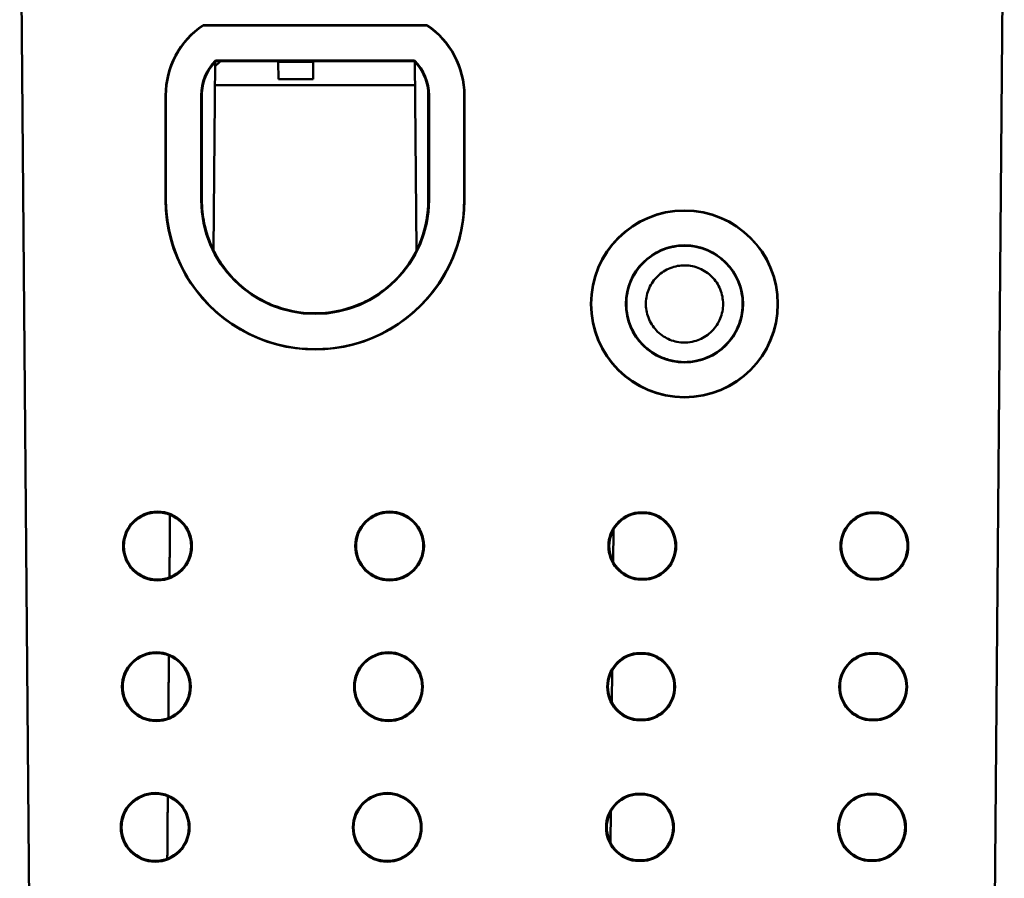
# Model space of a CAD drawing. Header units: inches. Extents: x 2.1 to 23.1, y 0.4 to 17.8.
# Tile 10 of 12: x 9.9 to 11.3, y 14.6 to 15.8. Entities that reach past the tile are written whole.
import ezdxf

# ---------------------------------------------------------------- set-up
doc = ezdxf.new("R2010")
doc.units = ezdxf.units.IN
doc.header["$LTSCALE"] = 0.8
doc.header["$MEASUREMENT"] = 0
doc.layers.add('Visible (ANSI)', color=7, linetype='Continuous', lineweight=50)

msp = doc.modelspace()

# ---------------------------------------------------------------- linework, layer by layer
at = {"layer": 'Visible (ANSI)'}
for p, q in [((9.8574, 16.1164), (9.8732, 14.3054)), ((11.2416, 14.3054), (11.2574, 16.1164)), ((10.1181, 15.796), (10.4367, 15.796)), ((10.1183, 15.7955), (10.1181, 15.796)), ((10.1183, 15.7955), (10.4365, 15.7955)), ((10.4365, 15.7955), (10.4367, 15.796)), ((10.1331, 15.4759), (10.1354, 15.7436)), ((10.1419, 15.744), (10.1354, 15.7375)), ((10.1359, 15.7455), (10.4189, 15.7455)), ((10.4187, 15.7451), (10.1361, 15.7451)), ((10.1361, 15.7451), (10.4187, 15.7451)), ((10.4185, 15.7445), (10.1363, 15.7445)), ((10.1419, 15.7445), (10.1419, 15.744)), ((10.2251, 15.7445), (10.2251, 15.744)), ((10.2747, 15.744), (10.2251, 15.744)), ((10.2251, 15.744), (10.2254, 15.719)), ((10.2745, 15.719), (10.2747, 15.744)), ((10.2747, 15.7445), (10.2747, 15.744)), ((10.4217, 15.4759), (10.4194, 15.7436)), ((10.4197, 15.7104), (10.1351, 15.7104)), ((10.2254, 15.719), (10.2745, 15.719)), ((10.0649, 15.5473), (10.0649, 15.6961)), ((10.0654, 15.5473), (10.0654, 15.6961)), ((10.1154, 15.5473), (10.1154, 15.6961)), ((10.1159, 15.6961), (10.1159, 15.5473)), ((10.1159, 15.5473), (10.1159, 15.6961)), ((10.1164, 15.6961), (10.1164, 15.5473)), ((10.4384, 15.5473), (10.4384, 15.6961)), ((10.4389, 15.6961), (10.4389, 15.5473)), ((10.4389, 15.5473), (10.4389, 15.6961)), ((10.4394, 15.6961), (10.4394, 15.5473)), ((10.4894, 15.6961), (10.4894, 15.5473)), ((10.4899, 15.6961), (10.4899, 15.5473)), ((10.7363, 15.1031), (10.7492, 15.1031)), ((10.7491, 15.1021), (10.7364, 15.1021)), ((11.0663, 15.1031), (11.0792, 15.1031)), ((11.0791, 15.1021), (11.0664, 15.1021)), ((10.7015, 15.0782), (10.7011, 15.0332)), ((10.7364, 15.0087), (10.7491, 15.0087)), ((11.0664, 15.0087), (11.0791, 15.0087)), ((10.7492, 15.0076), (10.7363, 15.0076)), ((11.0792, 15.0076), (11.0663, 15.0076)), ((10.7346, 14.9031), (10.7474, 14.9031)), ((10.7474, 14.9021), (10.7346, 14.9021)), ((11.0646, 14.9031), (11.0774, 14.9031)), ((11.0774, 14.9021), (11.0646, 14.9021)), ((10.6998, 14.8782), (10.6994, 14.8333)), ((10.7346, 14.8087), (10.7474, 14.8087)), ((10.7474, 14.8076), (10.7346, 14.8076)), ((11.0646, 14.8087), (11.0774, 14.8087)), ((11.0774, 14.8076), (11.0646, 14.8076)), ((10.7328, 14.7031), (10.7457, 14.7031)), ((10.7456, 14.7021), (10.7329, 14.7021)), ((11.0628, 14.7031), (11.0757, 14.7031)), ((11.0756, 14.7021), (11.0629, 14.7021)), ((10.698, 14.6782), (10.6976, 14.6333)), ((10.7457, 14.6076), (10.7328, 14.6076)), ((10.7329, 14.6087), (10.7456, 14.6087)), ((11.0757, 14.6076), (11.0628, 14.6076)), ((11.0629, 14.6087), (11.0756, 14.6087))]:
    msp.add_line(p, q, dxfattribs=at)
for centre, radius in [((10.8026, 15.3996), 0.133), ((10.8026, 15.3996), 0.1325), ((10.8026, 15.3996), 0.0833), ((10.8026, 15.3996), 0.0828), ((10.0534, 15.0554), 0.0489), ((10.0534, 15.0554), 0.0478), ((10.3834, 15.0554), 0.0489), ((10.3834, 15.0554), 0.0478), ((10.0517, 14.8554), 0.0489), ((10.0517, 14.8554), 0.0478), ((10.3817, 14.8554), 0.0489), ((10.3817, 14.8554), 0.0478), ((10.05, 14.6554), 0.0489), ((10.05, 14.6554), 0.0478), ((10.38, 14.6554), 0.0489), ((10.38, 14.6554), 0.0478)]:
    msp.add_circle(centre, radius, dxfattribs=at)
for centre, radius, start, end in [((10.1854, 15.6961), 0.1205, 123.9432, 179.9956), ((10.1854, 15.6961), 0.12, 124.0128, 180), ((10.3694, 15.6961), 0.12, 0, 55.9872), ((10.3694, 15.6961), 0.1205, 0.0044, 56.0568), ((10.1854, 15.6961), 0.07, 135.0324, 180), ((10.1854, 15.6961), 0.0695, 135.194, 180.0044), ((10.3694, 15.6961), 0.0695, 359.9956, 44.806), ((10.3694, 15.6961), 0.07, 0, 44.9676), ((10.2774, 15.5472), 0.2125, 179.9956, 0.0044), ((10.2774, 15.5473), 0.212, 180, 0), ((10.2774, 15.5473), 0.162, 180, 0), ((10.2774, 15.5473), 0.1615, 180.0044, 359.9956), ((10.7427, 15.0554), 0.0482, 97.6773, 262.3239), ((10.7427, 15.0554), 0.0471, 97.7615, 262.2396), ((10.7427, 15.0554), 0.0471, 277.7604, 82.2385), ((10.7427, 15.0554), 0.0482, 277.6761, 82.3227), ((11.0727, 15.0554), 0.0482, 97.6773, 262.3239), ((11.0727, 15.0554), 0.0471, 97.7615, 262.2396), ((11.0727, 15.0554), 0.0471, 277.7604, 82.2385), ((11.0727, 15.0554), 0.0482, 277.6761, 82.3227), ((10.741, 14.8554), 0.0482, 97.6773, 262.3239), ((10.741, 14.8554), 0.0471, 97.7615, 262.2396), ((10.741, 14.8554), 0.0482, 277.6761, 82.3227), ((10.741, 14.8554), 0.0471, 277.7604, 82.2385), ((11.071, 14.8554), 0.0482, 97.6773, 262.3239), ((11.071, 14.8554), 0.0471, 97.7615, 262.2396), ((11.071, 14.8554), 0.0482, 277.6761, 82.3227), ((11.071, 14.8554), 0.0471, 277.7604, 82.2385), ((10.7393, 14.6554), 0.0482, 97.6773, 262.3239), ((10.7393, 14.6554), 0.0471, 97.7615, 262.2396), ((10.7393, 14.6554), 0.0471, 277.7604, 82.2385), ((10.7393, 14.6554), 0.0482, 277.6761, 82.3227), ((11.0693, 14.6554), 0.0482, 97.6773, 262.3239), ((11.0693, 14.6554), 0.0471, 97.7615, 262.2396), ((11.0693, 14.6554), 0.0471, 277.7604, 82.2385), ((11.0693, 14.6554), 0.0482, 277.6761, 82.3227)]:
    msp.add_arc(centre, radius, start, end, dxfattribs=at)
for points, knots in [([(10.1159, 15.6961), (10.1159, 15.7051), (10.1177, 15.7141), (10.1246, 15.7309), (10.1296, 15.7386), (10.1361, 15.7451)], [0, 0, 0, 0, 0.0689857, 0.0689857, 0.1385301, 0.1385301, 0.1385301, 0.1385301]), ([(10.1164, 15.6961), (10.1164, 15.7051), (10.1182, 15.7139), (10.125, 15.7306), (10.13, 15.7381), (10.1363, 15.7445)], [0, 0, 0, 0, 0.0684701, 0.0684701, 0.1369461, 0.1369461, 0.1369461, 0.1369461]), ([(10.1361, 15.7451), (10.1361, 15.745), (10.1362, 15.7449), (10.1362, 15.7447), (10.1363, 15.7446), (10.1363, 15.7445)], [0.0000181, 0.0000181, 0.0000181, 0.0000181, 0.0765565, 0.0765565, 0.1512603, 0.1512603, 0.1512603, 0.1512603]), ([(10.4185, 15.7445), (10.4185, 15.7446), (10.4186, 15.7447), (10.4187, 15.7449), (10.4187, 15.745), (10.4187, 15.7451)], [0.0018551, 0.0018551, 0.0018551, 0.0018551, 0.0765565, 0.0765565, 0.1530973, 0.1530973, 0.1530973, 0.1530973]), ([(10.4185, 15.7445), (10.4247, 15.7382), (10.4297, 15.7308), (10.4366, 15.7142), (10.4384, 15.7052), (10.4384, 15.6961)], [0.0010493, 0.0010493, 0.0010493, 0.0010493, 0.0684668, 0.0684668, 0.1379952, 0.1379952, 0.1379952, 0.1379952]), ([(10.4187, 15.7451), (10.4251, 15.7387), (10.4301, 15.7311), (10.4371, 15.7144), (10.4389, 15.7053), (10.4389, 15.6961)], [0.0005044, 0.0005044, 0.0005044, 0.0005044, 0.0689824, 0.0689824, 0.1390344, 0.1390344, 0.1390344, 0.1390344]), ([(10.4384, 15.5473), (10.4384, 15.528), (10.435, 15.5089), (10.4208, 15.4712), (10.4097, 15.4532), (10.3812, 15.4224), (10.3641, 15.41), (10.3261, 15.3924), (10.3055, 15.3873), (10.2636, 15.3855), (10.2427, 15.3886), (10.2032, 15.4028), (10.1851, 15.4137), (10.154, 15.4418), (10.1413, 15.4587), (10.1267, 15.4892), (10.1225, 15.5015), (10.1176, 15.525), (10.1164, 15.5361), (10.1164, 15.5473)], [0.012857, 0.012857, 0.012857, 0.012857, 0.159763, 0.159763, 0.319523, 0.319523, 0.479276, 0.479276, 0.639024, 0.639024, 0.798769, 0.798769, 0.958517, 0.958517, 1.118272, 1.118272, 1.216232, 1.216232, 1.30134, 1.30134, 1.30134, 1.30134]), ([(10.8026, 15.4823), (10.7926, 15.4823), (10.7826, 15.4805), (10.7632, 15.4731), (10.754, 15.4673), (10.7383, 15.4526), (10.7319, 15.4438), (10.723, 15.4242), (10.7205, 15.4137), (10.7196, 15.3922), (10.7213, 15.3814), (10.7287, 15.3612), (10.7343, 15.3519), (10.7488, 15.336), (10.7576, 15.3296), (10.7728, 15.3224), (10.7786, 15.3204), (10.7905, 15.3177), (10.7965, 15.317), (10.8026, 15.317)], [0.6616516, 0.6616516, 0.6616516, 0.6616516, 0.738259, 0.738259, 0.8202607, 0.8202607, 0.9022591, 0.9022591, 0.984258, 0.984258, 1.0662589, 1.0662589, 1.148262, 1.148262, 1.2302673, 1.2302673, 1.2767006, 1.2767006, 1.3231314, 1.3231314, 1.3231314, 1.3231314]), ([(10.8026, 15.317), (10.8134, 15.317), (10.8241, 15.3191), (10.844, 15.3273), (10.853, 15.3333), (10.8684, 15.3484), (10.8745, 15.3574), (10.8829, 15.3772), (10.8852, 15.3878), (10.8854, 15.4094), (10.8835, 15.4201), (10.8755, 15.4401), (10.8697, 15.4492), (10.8547, 15.4647), (10.8458, 15.471), (10.8261, 15.4797), (10.8155, 15.482), (10.8041, 15.4823), (10.8033, 15.4823), (10.8026, 15.4823)], [0, 0, 0, 0, 0.0820145, 0.0820145, 0.1640374, 0.1640374, 0.24607, 0.24607, 0.3281107, 0.3281107, 0.4101548, 0.4101548, 0.492196, 0.492196, 0.5742286, 0.5742286, 0.6562494, 0.6562494, 0.6616516, 0.6616516, 0.6616516, 0.6616516]), ([(10.8026, 15.3447), (10.8032, 15.3447), (10.8037, 15.3447), (10.8084, 15.3448), (10.8125, 15.3454), (10.8235, 15.3483), (10.83, 15.3514), (10.8414, 15.36), (10.8462, 15.3654), (10.8535, 15.3777), (10.8559, 15.3845), (10.858, 15.3986), (10.8576, 15.4058), (10.8542, 15.4197), (10.8511, 15.4263), (10.8427, 15.4378), (10.8374, 15.4427), (10.8252, 15.4501), (10.8184, 15.4526), (10.8043, 15.4549), (10.7971, 15.4546), (10.7832, 15.4514), (10.7766, 15.4484), (10.7649, 15.4401), (10.76, 15.4349), (10.7524, 15.4228), (10.7498, 15.416), (10.7473, 15.4019), (10.7475, 15.3947), (10.7506, 15.3808), (10.7535, 15.3742), (10.7616, 15.3624), (10.7668, 15.3574), (10.7786, 15.3497), (10.7851, 15.3471), (10.7919, 15.3457), (10.7955, 15.345), (10.799, 15.3447), (10.8026, 15.3447)], [-0.8512833, -0.8512833, -0.8512833, -0.8512833, -0.8471103, -0.8471103, -0.8155107, -0.8155107, -0.7610425, -0.7610425, -0.706572, -0.706572, -0.6520999, -0.6520999, -0.5976277, -0.5976277, -0.543157, -0.543157, -0.4886887, -0.4886887, -0.434222, -0.434222, -0.3797555, -0.3797555, -0.3252876, -0.3252876, -0.2708175, -0.2708175, -0.2163458, -0.2163458, -0.1618739, -0.1618739, -0.1074034, -0.1074034, -0.0529351, -0.0529351, 0, 0, 0, 0.0274266, 0.0274266, 0.0274266, 0.0274266])]:
    msp.add_open_spline(points, degree=3, knots=knots, dxfattribs=at)
for points, weights in [([(10.1359, 15.7455), (10.136, 15.7453), (10.1361, 15.7451)], [1.00000000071, 1.00000000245, 1.00000000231]), ([(10.4189, 15.7455), (10.4188, 15.7453), (10.4187, 15.7451)], [0.999999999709, 0.999999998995, 0.99999999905]), ([(10.7363, 15.1031), (10.7363, 15.1026), (10.7364, 15.1021)], [1.00000000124, 1.00000000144, 1.00000000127]), ([(10.7492, 15.1031), (10.7491, 15.1026), (10.7491, 15.1021)], [1.00000000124, 1.00000000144, 1.00000000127]), ([(11.0663, 15.1031), (11.0663, 15.1026), (11.0664, 15.1021)], [1.00000000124, 1.00000000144, 1.00000000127]), ([(11.0792, 15.1031), (11.0791, 15.1026), (11.0791, 15.1021)], [1.00000000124, 1.00000000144, 1.00000000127]), ([(10.7363, 15.0076), (10.7363, 15.0081), (10.7364, 15.0087)], [1.00000000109, 1.00000000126, 1.00000000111]), ([(10.7492, 15.0076), (10.7491, 15.0081), (10.7491, 15.0087)], [1.00000000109, 1.00000000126, 1.00000000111]), ([(11.0663, 15.0076), (11.0663, 15.0081), (11.0664, 15.0087)], [1.00000000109, 1.00000000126, 1.00000000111]), ([(11.0792, 15.0076), (11.0791, 15.0081), (11.0791, 15.0087)], [1.00000000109, 1.00000000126, 1.00000000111]), ([(10.7346, 14.9031), (10.7346, 14.9026), (10.7346, 14.9021)], [1.00000000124, 1.00000000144, 1.00000000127]), ([(10.7474, 14.9031), (10.7474, 14.9026), (10.7474, 14.9021)], [1.00000000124, 1.00000000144, 1.00000000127]), ([(11.0646, 14.9031), (11.0646, 14.9026), (11.0646, 14.9021)], [1.00000000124, 1.00000000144, 1.00000000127]), ([(11.0774, 14.9031), (11.0774, 14.9026), (11.0774, 14.9021)], [1.00000000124, 1.00000000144, 1.00000000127]), ([(10.7346, 14.8076), (10.7346, 14.8082), (10.7346, 14.8087)], [1.00000000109, 1.00000000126, 1.00000000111]), ([(10.7474, 14.8076), (10.7474, 14.8082), (10.7474, 14.8087)], [1.00000000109, 1.00000000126, 1.00000000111]), ([(11.0646, 14.8076), (11.0646, 14.8082), (11.0646, 14.8087)], [1.00000000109, 1.00000000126, 1.00000000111]), ([(11.0774, 14.8076), (11.0774, 14.8082), (11.0774, 14.8087)], [1.00000000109, 1.00000000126, 1.00000000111]), ([(10.7328, 14.7031), (10.7329, 14.7026), (10.7329, 14.7021)], [1.00000000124, 1.00000000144, 1.00000000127]), ([(10.7457, 14.7031), (10.7457, 14.7026), (10.7456, 14.7021)], [1.00000000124, 1.00000000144, 1.00000000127]), ([(11.0628, 14.7031), (11.0629, 14.7026), (11.0629, 14.7021)], [1.00000000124, 1.00000000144, 1.00000000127]), ([(11.0757, 14.7031), (11.0757, 14.7026), (11.0756, 14.7021)], [1.00000000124, 1.00000000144, 1.00000000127]), ([(10.7328, 14.6076), (10.7329, 14.6082), (10.7329, 14.6087)], [1.00000000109, 1.00000000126, 1.00000000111]), ([(10.7457, 14.6076), (10.7457, 14.6082), (10.7456, 14.6087)], [1.00000000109, 1.00000000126, 1.00000000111]), ([(11.0628, 14.6076), (11.0629, 14.6082), (11.0629, 14.6087)], [1.00000000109, 1.00000000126, 1.00000000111]), ([(11.0757, 14.6076), (11.0757, 14.6082), (11.0756, 14.6087)], [1.00000000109, 1.00000000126, 1.00000000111])]:
    msp.add_rational_spline(points, weights, degree=2, dxfattribs=at)
for points, degree in [([(10.1159, 15.547), (10.1159, 15.5471), (10.1159, 15.5472), (10.1159, 15.5473)], 3), ([(10.0711, 15.0998), (10.0708, 15.0553), (10.0704, 15.0106)], 2), ([(10.0695, 14.8998), (10.0692, 14.8553), (10.0688, 14.8107)], 2), ([(10.068, 14.6997), (10.0676, 14.6553), (10.0673, 14.6108)], 2)]:
    msp.add_open_spline(points, degree=degree, dxfattribs=at)

doc.saveas('drawing.dxf')
